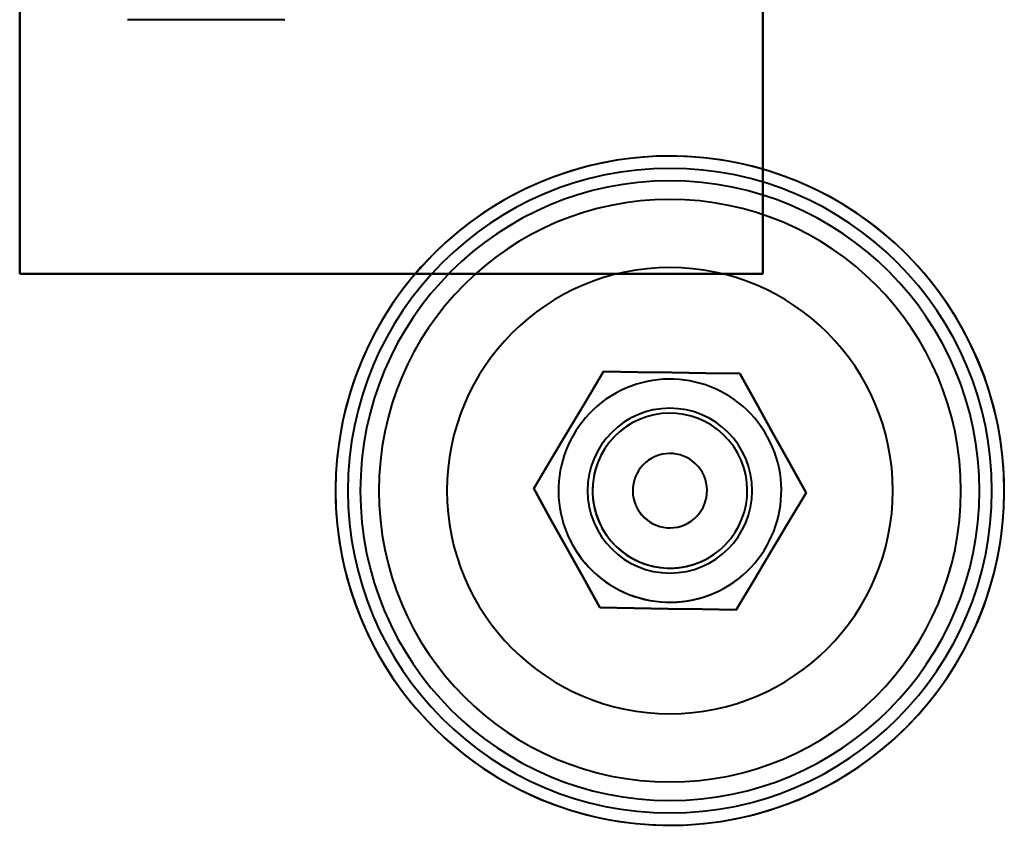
# Model space of a CAD drawing. Header units: millimetres. Extents: x -1321 to 1388, y -120 to 1267.
# Tile 71 of 88: x -410 to -331, y 831 to 896. Entities that reach past the tile are written whole.
import ezdxf

# ---------------------------------------------------------------- set-up
doc = ezdxf.new("R2010")
doc.units = ezdxf.units.MM
doc.layers.add('G-IMPT', color=8, linetype='Continuous', lineweight=40)

# ---------------------------------------------------------------- blocks, each defined once
blk = doc.blocks.new('NEXA 1500 CALQUES_dwg-769064-Droite')
at = {"layer": 'G-IMPT'}
blk.add_line((-388.605, 896.372), (-401.302, 896.372), dxfattribs=at)
at = {"layer": 'G-IMPT', "flags": 128}
for points in [[(-410, 995.872), (-410, 965.872), (-410, 935.872), (-410, 905.872), (-410, 875.872)], [(-410, 875.872), (-410, 905.872), (-410, 935.872), (-410, 965.872), (-410, 995.872)], [(-410, 995.872), (-410, 965.872), (-410, 935.872), (-410, 905.872), (-410, 875.872)], [(-410, 875.872), (-410, 905.872), (-410, 935.872), (-410, 965.872), (-410, 995.872)], [(-410, 995.872), (-410, 965.872), (-410, 935.872), (-410, 905.872), (-410, 875.872)], [(-410, 875.872), (-410, 905.872), (-410, 935.872), (-410, 965.872), (-410, 995.872)], [(-410, 875.872), (-410, 905.872), (-410, 935.872), (-410, 965.872), (-410, 995.872)], [(-410, 995.872), (-410, 965.872), (-410, 935.872), (-410, 905.872), (-410, 875.872)], [(-350, 875.872), (-350, 905.872), (-350, 935.872), (-350, 965.872), (-350, 995.872)], [(-350, 995.872), (-350, 965.872), (-350, 935.872), (-350, 905.872), (-350, 875.872)], [(-350, 875.872), (-350, 905.872), (-350, 935.872), (-350, 965.872), (-350, 995.872)], [(-350, 995.872), (-350, 965.872), (-350, 935.872), (-350, 905.872), (-350, 875.872)], [(-350, 875.872), (-350, 905.872), (-350, 935.872), (-350, 965.872), (-350, 995.872)], [(-350, 995.872), (-350, 965.872), (-350, 935.872), (-350, 905.872), (-350, 875.872)], [(-350, 995.872), (-350, 965.872), (-350, 935.872), (-350, 905.872), (-350, 875.872)], [(-350, 875.872), (-350, 905.872), (-350, 935.872), (-350, 965.872), (-350, 995.872)], [(-357.5, 885.372), (-358.58, 885.351), (-359.658, 885.286), (-360.732, 885.178), (-361.802, 885.027), (-362.864, 884.834), (-363.918, 884.598), (-364.962, 884.321), (-365.993, 884.002), (-367.011, 883.642), (-368.014, 883.241), (-369, 882.801), (-369.968, 882.321), (-370.916, 881.803), (-371.842, 881.248), (-372.745, 880.656), (-373.624, 880.029), (-374.477, 879.367), (-375.303, 878.671), (-376.101, 877.943), (-376.869, 877.183), (-377.605, 876.394), (-378.31, 875.575), (-378.981, 874.729), (-379.618, 873.857), (-380.22, 872.96), (-380.785, 872.04), (-381.313, 871.098), (-381.803, 870.136), (-382.254, 869.154), (-382.665, 868.156), (-383.036, 867.142), (-383.366, 866.114), (-383.655, 865.073), (-383.902, 864.022), (-384.107, 862.961), (-384.269, 861.894), (-384.389, 860.82), (-384.465, 859.743), (-384.498, 858.664), (-384.488, 857.584), (-384.435, 856.505), (-384.339, 855.43), (-384.2, 854.359), (-384.018, 853.294), (-383.794, 852.238), (-383.528, 851.191), (-383.22, 850.156), (-382.87, 849.134), (-382.481, 848.127), (-382.051, 847.136), (-381.582, 846.164), (-381.075, 845.21), (-380.529, 844.278), (-379.947, 843.368), (-379.329, 842.483), (-378.677, 841.623), (-377.99, 840.789), (-377.27, 839.984), (-376.519, 839.208), (-375.738, 838.463), (-374.927, 837.749), (-374.088, 837.069), (-373.223, 836.423), (-372.333, 835.811), (-371.419, 835.236), (-370.482, 834.698), (-369.525, 834.198), (-368.549, 833.736), (-367.555, 833.314), (-366.545, 832.932), (-365.52, 832.591), (-364.483, 832.291), (-363.434, 832.032), (-362.376, 831.816), (-361.31, 831.643), (-360.238, 831.512), (-359.162, 831.424), (-358.083, 831.379), (-357.5, 831.372)], [(-357.5, 831.372), (-356.42, 831.394), (-355.342, 831.459), (-354.268, 831.566), (-353.198, 831.717), (-352.136, 831.911), (-351.082, 832.146), (-350.038, 832.424), (-349.007, 832.743), (-347.989, 833.103), (-346.986, 833.504), (-346, 833.944), (-345.032, 834.423), (-344.084, 834.941), (-343.158, 835.496), (-342.255, 836.088), (-341.376, 836.716), (-340.523, 837.378), (-339.697, 838.074), (-338.899, 838.802), (-338.131, 839.561), (-337.395, 840.351), (-336.69, 841.169), (-336.019, 842.015), (-335.382, 842.887), (-334.78, 843.784), (-334.215, 844.704), (-333.687, 845.646), (-333.197, 846.609), (-332.746, 847.59), (-332.335, 848.589), (-331.964, 849.603), (-331.634, 850.631), (-331.345, 851.672), (-331.098, 852.723), (-330.893, 853.783), (-330.731, 854.851), (-330.611, 855.924), (-330.535, 857.001), (-330.502, 858.081), (-330.512, 859.161), (-330.565, 860.239), (-330.661, 861.315), (-330.8, 862.386), (-330.982, 863.45), (-331.206, 864.507), (-331.472, 865.553), (-331.78, 866.588), (-332.13, 867.61), (-332.519, 868.618), (-332.949, 869.608), (-333.418, 870.581), (-333.925, 871.534), (-334.471, 872.467), (-335.053, 873.376), (-335.671, 874.262), (-336.323, 875.122), (-337.01, 875.956), (-337.73, 876.761), (-338.481, 877.537), (-339.262, 878.282), (-340.073, 878.995), (-340.912, 879.676), (-341.777, 880.322), (-342.667, 880.933), (-343.581, 881.508), (-344.518, 882.046), (-345.475, 882.547), (-346.451, 883.008), (-347.445, 883.43), (-348.455, 883.812), (-349.48, 884.154), (-350.517, 884.454), (-351.566, 884.712), (-352.624, 884.928), (-353.69, 885.102), (-354.762, 885.233), (-355.838, 885.321), (-356.917, 885.366), (-357.5, 885.372)], [(-410, 875.872), (-395, 875.872), (-380, 875.872), (-365, 875.872), (-350, 875.872)], [(-350, 875.872), (-365, 875.872), (-380, 875.872), (-395, 875.872), (-410, 875.872)], [(-410, 875.872), (-395, 875.872), (-380, 875.872), (-365, 875.872), (-350, 875.872)], [(-350, 875.872), (-365, 875.872), (-380, 875.872), (-395, 875.872), (-410, 875.872)], [(-410, 875.872), (-395, 875.872), (-380, 875.872), (-365, 875.872), (-350, 875.872)], [(-350, 875.872), (-365, 875.872), (-380, 875.872), (-395, 875.872), (-410, 875.872)], [(-350, 875.872), (-365, 875.872), (-380, 875.872), (-395, 875.872), (-410, 875.872)], [(-410, 875.872), (-395, 875.872), (-380, 875.872), (-365, 875.872), (-350, 875.872)], [(-362.853, 867.982), (-364.264, 865.622), (-365.676, 863.262), (-367.087, 860.902), (-368.499, 858.542)], [(-362.853, 867.982), (-364.264, 865.622), (-365.676, 863.262), (-367.087, 860.902), (-368.499, 858.542)], [(-368.499, 858.542), (-367.087, 860.902), (-365.676, 863.262), (-364.264, 865.622), (-362.853, 867.982)], [(-368.499, 858.542), (-367.087, 860.902), (-365.676, 863.262), (-364.264, 865.622), (-362.853, 867.982)], [(-362.853, 867.982), (-364.264, 865.622), (-365.676, 863.262), (-367.087, 860.902), (-368.499, 858.542)], [(-368.499, 858.542), (-367.087, 860.902), (-365.676, 863.262), (-364.264, 865.622), (-362.853, 867.982)], [(-362.853, 867.982), (-364.264, 865.622), (-365.676, 863.262), (-367.087, 860.902), (-368.499, 858.542)], [(-368.499, 858.542), (-367.087, 860.902), (-365.676, 863.262), (-364.264, 865.622), (-362.853, 867.982)], [(-351.854, 867.813), (-354.604, 867.855), (-357.353, 867.897), (-360.103, 867.94), (-362.853, 867.982)], [(-351.854, 867.813), (-354.604, 867.855), (-357.353, 867.897), (-360.103, 867.94), (-362.853, 867.982)], [(-362.853, 867.982), (-360.103, 867.94), (-357.353, 867.897), (-354.604, 867.855), (-351.854, 867.813)], [(-362.853, 867.982), (-360.103, 867.94), (-357.353, 867.897), (-354.604, 867.855), (-351.854, 867.813)], [(-351.854, 867.813), (-354.604, 867.855), (-357.353, 867.897), (-360.103, 867.94), (-362.853, 867.982)], [(-362.853, 867.982), (-360.103, 867.94), (-357.353, 867.897), (-354.604, 867.855), (-351.854, 867.813)], [(-351.854, 867.813), (-354.604, 867.855), (-357.353, 867.897), (-360.103, 867.94), (-362.853, 867.982)], [(-362.853, 867.982), (-360.103, 867.94), (-357.353, 867.897), (-354.604, 867.855), (-351.854, 867.813)], [(-346.501, 858.203), (-347.839, 860.605), (-349.178, 863.008), (-350.516, 865.41), (-351.854, 867.813)], [(-346.501, 858.203), (-347.839, 860.605), (-349.178, 863.008), (-350.516, 865.41), (-351.854, 867.813)], [(-351.854, 867.813), (-350.516, 865.41), (-349.178, 863.008), (-347.839, 860.605), (-346.501, 858.203)], [(-351.854, 867.813), (-350.516, 865.41), (-349.178, 863.008), (-347.839, 860.605), (-346.501, 858.203)], [(-346.501, 858.203), (-347.839, 860.605), (-349.178, 863.008), (-350.516, 865.41), (-351.854, 867.813)], [(-351.854, 867.813), (-350.516, 865.41), (-349.178, 863.008), (-347.839, 860.605), (-346.501, 858.203)], [(-346.501, 858.203), (-347.839, 860.605), (-349.178, 863.008), (-350.516, 865.41), (-351.854, 867.813)], [(-351.854, 867.813), (-350.516, 865.41), (-349.178, 863.008), (-347.839, 860.605), (-346.501, 858.203)], [(-368.499, 858.542), (-367.161, 856.139), (-365.822, 853.737), (-364.484, 851.334), (-363.146, 848.932)], [(-363.146, 848.932), (-364.484, 851.334), (-365.822, 853.737), (-367.161, 856.139), (-368.499, 858.542)], [(-368.499, 858.542), (-367.161, 856.139), (-365.822, 853.737), (-364.484, 851.334), (-363.146, 848.932)], [(-363.146, 848.932), (-364.484, 851.334), (-365.822, 853.737), (-367.161, 856.139), (-368.499, 858.542)], [(-368.499, 858.542), (-367.161, 856.139), (-365.822, 853.737), (-364.484, 851.334), (-363.146, 848.932)], [(-363.146, 848.932), (-364.484, 851.334), (-365.822, 853.737), (-367.161, 856.139), (-368.499, 858.542)], [(-368.499, 858.542), (-367.161, 856.139), (-365.822, 853.737), (-364.484, 851.334), (-363.146, 848.932)], [(-363.146, 848.932), (-364.484, 851.334), (-365.822, 853.737), (-367.161, 856.139), (-368.499, 858.542)], [(-352.147, 848.762), (-350.736, 851.123), (-349.324, 853.483), (-347.913, 855.843), (-346.501, 858.203)], [(-352.147, 848.762), (-350.736, 851.123), (-349.324, 853.483), (-347.913, 855.843), (-346.501, 858.203)], [(-346.501, 858.203), (-347.913, 855.843), (-349.324, 853.483), (-350.736, 851.123), (-352.147, 848.762)], [(-346.501, 858.203), (-347.913, 855.843), (-349.324, 853.483), (-350.736, 851.123), (-352.147, 848.762)], [(-352.147, 848.762), (-350.736, 851.123), (-349.324, 853.483), (-347.913, 855.843), (-346.501, 858.203)], [(-346.501, 858.203), (-347.913, 855.843), (-349.324, 853.483), (-350.736, 851.123), (-352.147, 848.762)], [(-352.147, 848.762), (-350.736, 851.123), (-349.324, 853.483), (-347.913, 855.843), (-346.501, 858.203)], [(-346.501, 858.203), (-347.913, 855.843), (-349.324, 853.483), (-350.736, 851.123), (-352.147, 848.762)], [(-363.146, 848.932), (-360.396, 848.89), (-357.647, 848.847), (-354.897, 848.805), (-352.147, 848.762)], [(-363.146, 848.932), (-360.396, 848.89), (-357.647, 848.847), (-354.897, 848.805), (-352.147, 848.762)], [(-352.147, 848.762), (-354.897, 848.805), (-357.647, 848.847), (-360.396, 848.89), (-363.146, 848.932)], [(-352.147, 848.762), (-354.897, 848.805), (-357.647, 848.847), (-360.396, 848.89), (-363.146, 848.932)], [(-363.146, 848.932), (-360.396, 848.89), (-357.647, 848.847), (-354.897, 848.805), (-352.147, 848.762)], [(-352.147, 848.762), (-354.897, 848.805), (-357.647, 848.847), (-360.396, 848.89), (-363.146, 848.932)], [(-363.146, 848.932), (-360.396, 848.89), (-357.647, 848.847), (-354.897, 848.805), (-352.147, 848.762)], [(-352.147, 848.762), (-354.897, 848.805), (-357.647, 848.847), (-360.396, 848.89), (-363.146, 848.932)]]:
    blk.add_lwpolyline(points, dxfattribs=at)
at = {"layer": 'G-IMPT'}
for radius, start, end in [(27, 90, 180), (27, 360, 180), (27, 0, 180), (27, 0, 180), (27, 90, 270), (27, 90, 180), (27, 0, 180), (27, 90, 270), (27, 270, 90), (27, 270, 90), (27, 360, 90), (27, 270, 90), (26, 0, 180), (26, 90, 180), (26, 0, 180), (26, 90, 180), (26, 270, 90), (26, 270, 90), (25, 90, 270), (25, 0, 180), (25, 360, 180), (25, 0, 180), (25, 270, 90), (23.5, 360, 180), (23.5, 360, 180), (23.5, 0, 180), (23.5, 0, 180), (18, 90, 270), (18, 360, 180), (18, 0, 180), (18, 90, 270), (18, 0, 180), (18, 360, 180), (18, 0, 180), (18, 0, 180), (18, 270, 90), (18, 270, 90), (9, 29.11716, 209.11716), (9, 299.11716, 119.11716), (9, 119.11716, 209.11716), (6.65, 90, 270), (6.65, 90, 180), (6.65, 360, 180), (6.65, 0, 180), (6.65, 270, 90), (6.65, 0, 90), (6.25, 29.11716, 209.11716), (6.25, 29.11716, 209.11716), (6.25, 29.11716, 209.11716), (6.25, 29.11716, 209.11716), (6.25, 29.11716, 209.11716), (6.25, 29.11716, 209.11716), (6.25, 299.11716, 119.11716), (6.25, 299.11716, 119.11716), (6.25, 119.11716, 299.11716), (6.25, 119.11716, 299.11716), (9, 209.11716, 29.11716), (6.25, 209.11716, 29.11716), (6.25, 209.11716, 29.11716), (6.25, 209.11716, 29.11716), (6.25, 209.11716, 29.11716), (3, 29.11716, 209.11716), (3, 29.11716, 209.11716), (3, 29.11716, 209.11716), (3, 119.11716, 209.11716), (3, 299.11716, 119.11716), (6.25, 299.11716, 29.11716), (6.25, 299.11716, 29.11716), (3, 209.11716, 29.11716), (3, 209.11716, 29.11716), (3, 209.11716, 29.11716), (27, 180, 270), (27, 180, 0), (27, 180, 360), (27, 180, 0), (27, 180, 270), (27, 180, 360), (26, 180, 360), (26, 180, 270), (26, 180, 0), (26, 180, 270), (25, 180, 360), (25, 180, 270), (25, 180, 0), (23.5, 180, 360), (23.5, 180, 0), (23.5, 180, 360), (23.5, 180, 0), (18, 180, 270), (18, 180, 270), (18, 180, 0), (18, 180, 0), (18, 180, 360), (18, 180, 360), (6.65, 180, 360), (6.65, 180, 360), (6.65, 180, 0), (18, 270, 0), (18, 270, 360), (25, 270, 0), (27, 270, 0), (3, 209.11716, 299.11716), (6.25, 209.11716, 299.11716), (6.25, 209.11716, 299.11716), (9, 209.11716, 299.11716)]:
    blk.add_arc((-357.5, 858.372), radius, start, end, dxfattribs=at)

msp = doc.modelspace()

# ---------------------------------------------------------------- block references
at = {"layer": 'G-IMPT'}
msp.add_blockref('NEXA 1500 CALQUES_dwg-769064-Droite', (0, 0), dxfattribs=at)

doc.saveas('drawing.dxf')
